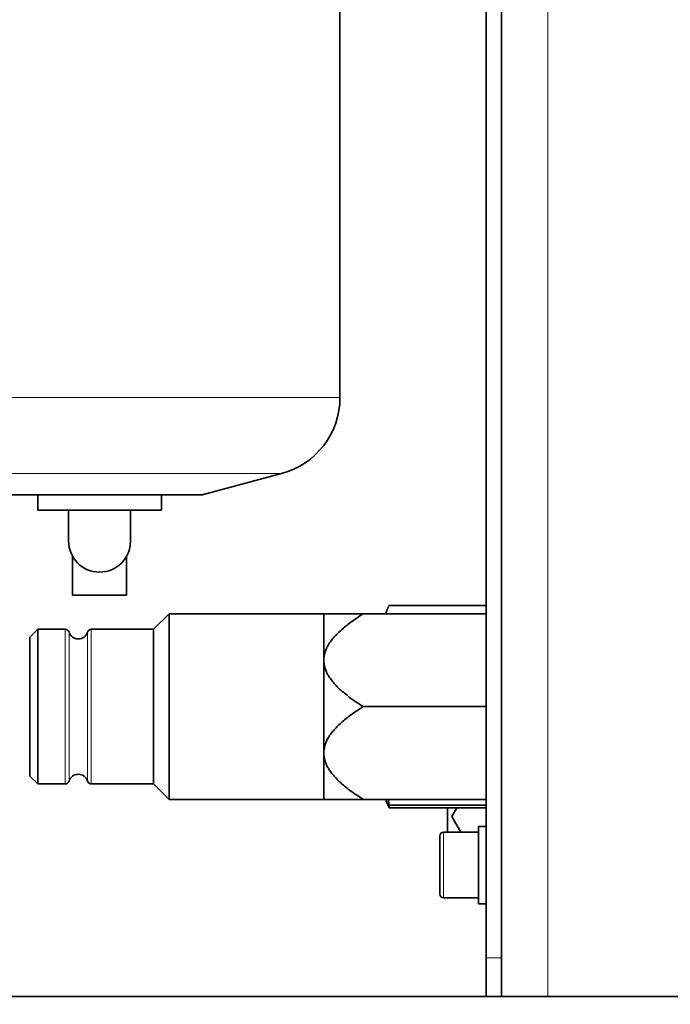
# Model space of a CAD drawing. Header units: millimetres. Extents: x 0 to 5040, y 0 to 3564.
# Tile 38 of 45: x 2808 to 2892, y 1587 to 1715. Entities that reach past the tile are written whole.
import ezdxf

# ---------------------------------------------------------------- set-up
doc = ezdxf.new("R2010")
doc.units = ezdxf.units.MM
doc.header["$LTSCALE"] = 12
doc.layers.add('Quote(ISO)', color=7, linetype='Continuous', lineweight=25, true_color=0x80ff00)
doc.layers.add('Spigoli tangenti visibili(ISO)', color=7, linetype='Continuous', lineweight=15, true_color=0x00803f)
doc.layers.add('Spigoli visibili(ISO)', color=7, linetype='Continuous', lineweight=35)
doc.styles.add('Corrente-BSI', font='arial.ttf')
doc.dimstyles.new('DEFAULT-ISO', dxfattribs={"dimscale": 12, "dimtxt": 3.5, "dimasz": 2.5, "dimexe": 1, "dimexo": 1, "dimgap": 0.762, "dimtad": 1, "dimtoh": 1, "dimrnd": 1e-08, "dimtxsty": 'Corrente-BSI', "dimcen": 0.09, "dimdle": 10, "dimclrd": 7, "dimclre": 7, "dimclrt": 7, "dimazin": 2, "dimtfac": 0.571429, "dimtmove": 0, "dimatfit": 3, "dimfxl": 1, "dimtolj": 1, "dimlwd": 5, "dimlwe": 5, "dimarcsym": 0})

# ---------------------------------------------------------------- blocks, each defined once
blk = doc.blocks.new('*D15')
at = {"layer": 'Defpoints', "color": 0, "linetype": 'Continuous', "transparency": 16777216}
for p in [(3509.5, 1947.37), (2774.86, 1568.19), (3509.5, 1232.19)]:
    blk.add_point(p, dxfattribs=at)
at = {"layer": 'Quote(ISO)', "color": 7, "linetype": 'Continuous', "lineweight": 5, "transparency": 16777216}
for p, q in [((3509.5, 1935.37), (3509.5, 1220.19)), ((2774.86, 1556.19), (2774.86, 1220.19)), ((2804.86, 1232.19), (3479.5, 1232.19))]:
    blk.add_line(p, q, dxfattribs=at)
at = {"layer": 'Quote(ISO)', "color": 7, "linetype": 'Continuous', "transparency": 16777216}
for points in [[(2804.86, 1237.19), (2804.86, 1227.19), (2774.86, 1232.19)], [(3479.5, 1237.19), (3479.5, 1227.19), (3509.5, 1232.19)]]:
    blk.add_solid(points, dxfattribs=at)
at = {"layer": 'Quote(ISO)', "color": 7, "linetype": 'Continuous', "lineweight": 9, "transparency": 16777216, "insert": (3095.8, 1284.25), "char_height": 42, "attachment_point": 1, "style": 'Corrente-BSI'}
blk.add_mtext('\\A1;735', dxfattribs=at)

msp = doc.modelspace()

# ---------------------------------------------------------------- linework, layer by layer
at = {"layer": 'Spigoli tangenti visibili(ISO)'}
for p, q in [((2875.859, 1923.189), (2875.859, 1588.189)), ((2786.759, 1665.689), (2848.959, 1665.689)), ((2794.319, 1655.837), (2841.398, 1655.837)), ((2813.432, 1615.689), (2813.432, 1635.689)), ((2813.911, 1635.332), (2813.911, 1616.046)), ((2816.307, 1616.046), (2816.307, 1635.332)), ((2816.786, 1635.689), (2816.786, 1615.689)), ((2862.359, 1609.439), (2862.359, 1600.939)), ((2869.859, 1593.189), (2867.859, 1593.189))]:
    msp.add_line(p, q, dxfattribs=at)
at = {"layer": 'Spigoli visibili(ISO)'}
for p, q in [((2867.859, 1918.189), (2867.859, 1593.189)), ((2869.859, 1593.189), (2869.859, 1918.189)), ((2848.959, 1665.689), (2848.959, 1745.889)), ((2831.144, 1653.089), (2841.398, 1655.837)), ((2804.574, 1653.089), (2831.144, 1653.089)), ((2809.859, 1651.089), (2809.859, 1653.089)), ((2825.859, 1651.089), (2825.859, 1653.089)), ((2809.859, 1651.089), (2813.859, 1651.089)), ((2813.859, 1651.089), (2813.859, 1647.089)), ((2821.859, 1651.089), (2813.859, 1651.089)), ((2821.859, 1651.089), (2825.859, 1651.089)), ((2821.859, 1647.089), (2821.859, 1651.089)), ((2814.359, 1645.153), (2814.359, 1640.089)), ((2821.359, 1645.153), (2821.359, 1640.089)), ((2821.359, 1640.089), (2814.359, 1640.089)), ((2855.317, 1638.785), (2867.859, 1638.785)), ((2824.859, 1635.689), (2826.859, 1637.689)), ((2826.859, 1637.689), (2826.859, 1613.689)), ((2846.859, 1637.689), (2826.859, 1637.689)), ((2846.859, 1631.689), (2846.859, 1637.689)), ((2867.859, 1637.689), (2851.959, 1637.689)), ((2854.909, 1637.689), (2854.993, 1638.005)), ((2808.859, 1634.689), (2809.859, 1635.689)), ((2808.859, 1616.689), (2808.859, 1634.689)), ((2809.859, 1635.689), (2809.859, 1615.689)), ((2813.432, 1635.689), (2809.859, 1635.689)), ((2824.859, 1635.689), (2816.786, 1635.689)), ((2824.859, 1615.689), (2824.859, 1635.689)), ((2846.859, 1619.689), (2846.859, 1631.689)), ((2867.859, 1625.689), (2851.959, 1625.689)), ((2846.859, 1613.689), (2846.859, 1619.689)), ((2808.859, 1616.689), (2809.859, 1615.689)), ((2813.432, 1615.689), (2809.859, 1615.689)), ((2824.859, 1615.689), (2816.786, 1615.689)), ((2824.859, 1615.689), (2826.859, 1613.689)), ((2846.859, 1613.689), (2826.859, 1613.689)), ((2867.859, 1613.689), (2851.959, 1613.689)), ((2854.909, 1613.689), (2854.993, 1613.373)), ((2867.859, 1612.942), (2855.317, 1612.942)), ((2855.317, 1612.942), (2855.317, 1612.593)), ((2855.317, 1612.593), (2867.859, 1612.593)), ((2862.859, 1609.439), (2862.859, 1612.593)), ((2864.075, 1612.593), (2863.433, 1611.481)), ((2863.433, 1611.481), (2864.612, 1609.439)), ((2862.359, 1609.439), (2866.859, 1609.439)), ((2866.859, 1600.189), (2866.859, 1610.189)), ((2867.859, 1610.189), (2866.859, 1610.189)), ((2861.859, 1601.439), (2861.859, 1608.939)), ((2862.359, 1600.939), (2866.859, 1600.939)), ((2867.859, 1600.189), (2866.859, 1600.189)), ((2867.859, 1588.189), (2867.859, 1593.189)), ((2869.859, 1593.189), (2869.859, 1590.189)), ((2869.859, 1588.189), (2869.859, 1590.189)), ((2778.859, 1588.189), (2870.202, 1588.189)), ((2870.202, 1588.189), (2875.859, 1588.189)), ((3018.859, 1588.189), (2875.859, 1588.189))]:
    msp.add_line(p, q, dxfattribs=at)
for centre, radius, start, end in [((2838.759, 1665.689), 10.2, 284.9987, 0), ((2817.859, 1647.089), 4, 180, 0), ((2813.432, 1635.189), 0.5, 16.60155, 90), ((2815.109, 1635.689), 1.25, 196.60155, 343.39845), ((2816.786, 1635.189), 0.5, 90, 163.39845), ((2815.109, 1615.689), 1.25, 16.60155, 163.39845), ((2813.432, 1616.189), 0.5, 270, 343.39845), ((2816.786, 1616.189), 0.5, 196.60155, 270), ((2862.359, 1608.939), 0.5, 90, 180), ((2862.359, 1601.439), 0.5, 180, 270)]:
    msp.add_arc(centre, radius, start, end, dxfattribs=at)
for points, weights in [([(2854.93, 1637.689), (2854.999, 1638.206), (2855.317, 1638.785)], [1.01097559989, 1.02418286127, 1]), ([(2851.959, 1637.689), (2846.859, 1637.689), (2846.859, 1637.689)], [1.10124099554, 1.08923013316, 1]), ([(2846.859, 1631.689), (2846.859, 1634.474), (2851.959, 1637.689)], [1, 1.08923013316, 1.10124099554]), ([(2851.959, 1625.689), (2846.859, 1628.905), (2846.859, 1631.689)], [1.10124099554, 1.08923013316, 1]), ([(2846.859, 1619.689), (2846.859, 1622.474), (2851.959, 1625.689)], [1, 1.08923013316, 1.10124099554]), ([(2851.959, 1613.689), (2846.859, 1616.905), (2846.859, 1619.689)], [1.10124099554, 1.08923013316, 1]), ([(2846.859, 1613.689), (2846.859, 1613.689), (2851.959, 1613.689)], [1, 1.08923013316, 1.10124099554]), ([(2854.993, 1613.373), (2855.093, 1613.001), (2855.317, 1612.593)], [1.01553357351, 1.01693570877, 1]), ([(2855.317, 1612.942), (2855.253, 1613.322), (2855.2, 1613.689)], [1, 1.00478771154, 1.00810988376])]:
    msp.add_rational_spline(points, weights, degree=2, dxfattribs=at)

# ---------------------------------------------------------------- dimensions: what is measured, and where the dimension line sits
at = {"layer": 'Quote(ISO)', "color": 7, "linetype": 'Continuous', "lineweight": 9}
dim = msp.add_linear_dim(base=(3509.504, 1232.189), p1=(2774.859, 1568.189), p2=(3509.504, 1947.368), angle=180, dimstyle='DEFAULT-ISO', override={"dimgap": 0.762, "dimtoh": 0, "dimdec": 0, "dimtol": 0, "dimlim": 0, "dimtp": 0, "dimtm": 0, "dimtdec": 0, "dimtofl": 0, "dimatfit": 1}, dxfattribs=at)
dim.commit()
dim.dimension.update_dxf_attribs({"geometry": '*D15', "text_midpoint": (3142.181, 1232.189), "dimtype": 160})

doc.saveas('drawing.dxf')
